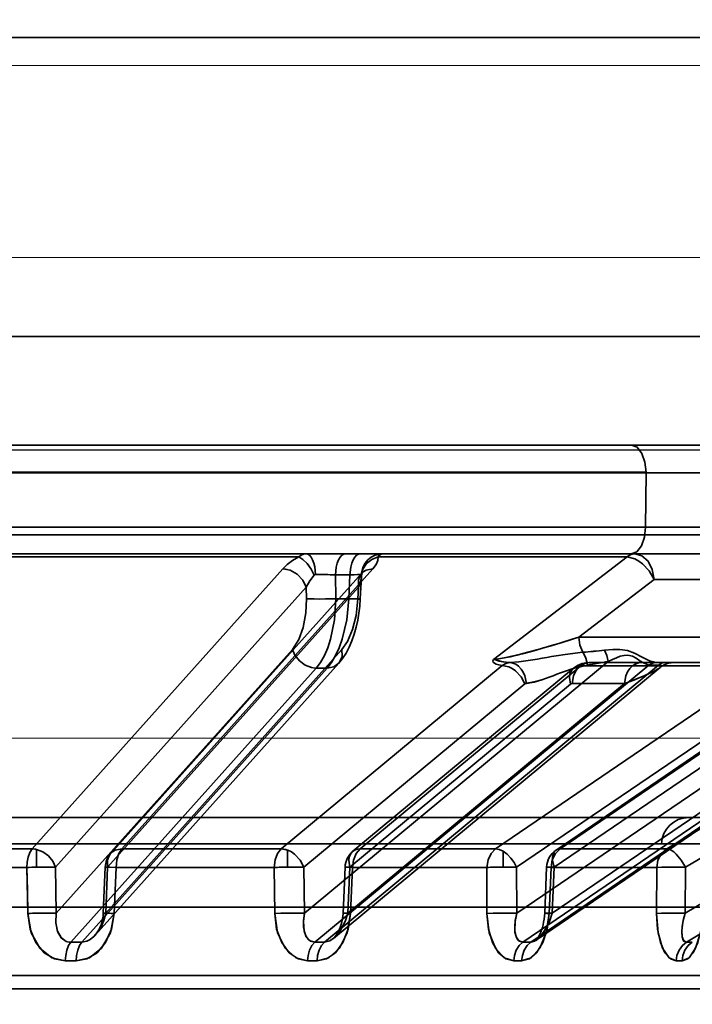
# Model space of a CAD drawing. Header units: millimetres. Extents: x -1465 to 393277, y -3788 to 454312.
# Tile 34 of 256: x 18368 to 18393, y 11940 to 11976. Entities that reach past the tile are written whole.
import ezdxf

# ---------------------------------------------------------------- set-up
doc = ezdxf.new("R2010")
doc.units = ezdxf.units.MM
doc.header["$XCLIPFRAME"] = 2
doc.linetypes.add('DASHED', pattern=[0.75, 0.5, -0.25])
for name, color, linetype in [('AHU03-3-68634OBJ', 8, 'Continuous'), ('EC-MTR_250-0_7OBJ', 8, 'Continuous'), ('FLUID-Wy2', 8, 'Continuous')]:
    doc.layers.add(name, color=color, linetype=linetype)
picture_1 = doc.add_image_def('image1.bmp', size_in_pixel=(951, 911))

msp = doc.modelspace()

# ---------------------------------------------------------------- linework, layer by layer
at = {"layer": 'AHU03-3-68634OBJ', "color": 8, "linetype": 'Continuous', "lineweight": 35, "ltscale": 100}
for p, q in [((18477.777, 11975.602), (18210.777, 11975.602)), ((18477.777, 11964.602), (18210.777, 11964.602)), ((18478.277, 11960.602), (18210.277, 11960.602))]:
    msp.add_line(p, q, dxfattribs=at)
at = {"layer": 'EC-MTR_250-0_7OBJ', "color": 8, "linetype": 'Continuous', "lineweight": 35, "ltscale": 100}
for p, q in [((18354.506, 11960.602), (18394.266, 11960.602)), ((18391.148, 11959.602), (18358.678, 11959.602)), ((18391.148, 11959.584), (18358.678, 11959.584)), ((18391.148, 11959.584), (18391.129, 11957.584)), ((18391.148, 11959.584), (18393.56, 11959.584)), ((18411.41, 11957.302), (18284.89, 11957.302)), ((18400.14, 11957.584), (18353.12, 11957.584)), ((18366.789, 11956.602), (18399.608, 11956.602)), ((18378.372, 11956.486), (18367.753, 11956.486)), ((18390.452, 11956.486), (18381.289, 11956.486)), ((18390.452, 11956.486), (18385.535, 11952.717)), ((18377.782, 11956.052), (18368.555, 11945.752)), ((18371.454, 11945.578), (18380.683, 11955.878)), ((18381.095, 11956.052), (18371.863, 11945.752)), ((18379.716, 11955.829), (18379.728, 11954.951)), ((18380.254, 11955.829), (18379.716, 11955.829)), ((18380.213, 11954.951), (18380.254, 11955.829)), ((18380.699, 11955.896), (18380.705, 11955.906)), ((18409.175, 11956.052), (18391.909, 11945.752)), ((18380.674, 11955.768), (18380.635, 11954.941)), ((18388.67, 11953.539), (18391.443, 11955.664)), ((18391.443, 11955.664), (18388.67, 11953.539)), ((18395.99, 11955.664), (18391.443, 11955.664)), ((18378.647, 11955.372), (18369.418, 11945.072)), ((18380.567, 11955.372), (18371.338, 11945.072)), ((18378.647, 11955.372), (18378.653, 11954.951)), ((18380.567, 11955.372), (18380.548, 11954.951)), ((18409.863, 11955.372), (18392.595, 11945.072)), ((18380.213, 11954.951), (18379.728, 11954.951)), ((18380.635, 11954.941), (18380.617, 11954.681)), ((18396.212, 11953.538), (18388.67, 11953.539)), ((18378.138, 11953.081), (18369.449, 11943.379)), ((18379.956, 11953.081), (18371.266, 11943.379)), ((18408.842, 11953.081), (18392.585, 11943.379)), ((18370.891, 11942.583), (18379.84, 11952.575)), ((18389.75, 11952.646), (18378.579, 11943.379)), ((18387.1, 11942.384), (18402.085, 11952.587)), ((18401.31, 11952.646), (18387.699, 11943.379)), ((18388.965, 11952.597), (18389.051, 11952.602)), ((18391.554, 11952.602), (18389.052, 11952.602)), ((18391.843, 11952.602), (18391.554, 11952.602)), ((18401.872, 11952.602), (18391.843, 11952.602)), ((18391.984, 11952.58), (18391.894, 11952.553)), ((18392.075, 11952.596), (18391.983, 11952.58)), ((18392.168, 11952.602), (18392.075, 11952.596)), ((18379.012, 11952.401), (18369.978, 11942.314)), ((18379.419, 11952.401), (18370.385, 11942.314)), ((18385.855, 11952.494), (18377.726, 11945.752)), ((18391.252, 11952.512), (18378.96, 11942.314)), ((18379.419, 11952.401), (18379.012, 11952.401)), ((18391.606, 11952.509), (18379.317, 11942.314)), ((18379.652, 11942.456), (18391.662, 11952.42)), ((18380.361, 11945.66), (18388.482, 11952.394)), ((18388.749, 11952.486), (18380.625, 11945.752)), ((18395.506, 11952.486), (18385.612, 11945.752)), ((18401.584, 11952.509), (18386.61, 11942.314)), ((18401.88, 11952.512), (18386.903, 11942.314)), ((18387.837, 11945.705), (18397.745, 11952.448)), ((18397.9, 11952.494), (18387.991, 11945.752)), ((18395.506, 11952.486), (18388.749, 11952.486)), ((18391.606, 11952.509), (18391.318, 11952.509)), ((18391.732, 11952.472), (18391.659, 11952.418)), ((18391.81, 11952.518), (18391.73, 11952.471)), ((18391.895, 11952.554), (18391.809, 11952.517)), ((18409.534, 11952.401), (18392.632, 11942.314)), ((18386.692, 11951.814), (18378.561, 11945.072)), ((18390.358, 11951.829), (18380.172, 11943.379)), ((18388.366, 11951.806), (18380.244, 11945.072)), ((18396.283, 11951.806), (18386.387, 11945.072)), ((18398.803, 11951.829), (18386.391, 11943.379)), ((18397.676, 11951.814), (18387.769, 11945.072)), ((18390.358, 11951.829), (18388.424, 11951.829)), ((18343.264, 11946.902), (18395.599, 11946.902)), ((18296.835, 11945.928), (18391.718, 11945.928)), ((18368.555, 11945.752), (18362.04, 11945.752)), ((18368.719, 11945.731), (18368.719, 11945.074)), ((18377.726, 11945.752), (18371.863, 11945.752)), ((18377.953, 11945.705), (18377.953, 11945.077)), ((18385.612, 11945.752), (18380.625, 11945.752)), ((18391.909, 11945.752), (18387.991, 11945.752)), ((18391.718, 11945.928), (18396.599, 11945.928)), ((18385.891, 11945.66), (18385.891, 11945.078)), ((18368.367, 11945.065), (18361.902, 11945.065)), ((18368.397, 11943.372), (18368.367, 11945.065)), ((18369.418, 11945.072), (18369.449, 11943.379)), ((18371.25, 11945.077), (18371.179, 11943.385)), ((18371.338, 11945.072), (18371.266, 11943.379)), ((18371.649, 11945.065), (18371.578, 11943.372)), ((18371.578, 11943.372), (18371.649, 11945.065)), ((18377.467, 11945.065), (18371.649, 11945.065)), ((18377.484, 11943.372), (18377.467, 11945.065)), ((18377.467, 11945.065), (18377.484, 11943.372)), ((18378.561, 11945.072), (18378.579, 11943.379)), ((18380.072, 11945.078), (18380, 11943.385)), ((18380.244, 11945.072), (18380.172, 11943.379)), ((18380.343, 11945.065), (18380.272, 11943.372)), ((18380.343, 11945.065), (18380.272, 11943.372)), ((18385.291, 11945.065), (18380.343, 11945.065)), ((18385.291, 11945.065), (18385.295, 11943.372)), ((18385.291, 11945.065), (18385.295, 11943.372)), ((18386.387, 11945.072), (18386.391, 11943.379)), ((18387.488, 11945.077), (18387.418, 11943.384)), ((18387.652, 11945.065), (18387.583, 11943.372)), ((18387.583, 11943.372), (18387.652, 11945.065)), ((18391.539, 11945.065), (18387.652, 11945.065)), ((18387.769, 11945.072), (18387.699, 11943.379)), ((18391.529, 11943.372), (18391.539, 11945.065)), ((18391.539, 11945.065), (18391.529, 11943.372)), ((18392.595, 11945.072), (18392.585, 11943.379)), ((18293.427, 11943.602), (18395.127, 11943.602)), ((18371.126, 11943.054), (18371.152, 11943.162)), ((18371.152, 11943.162), (18371.17, 11943.272)), ((18371.17, 11943.271), (18371.179, 11943.385)), ((18379.97, 11943.128), (18379.99, 11943.258)), ((18379.99, 11943.254), (18380, 11943.385)), ((18387.38, 11943.054), (18387.398, 11943.161)), ((18387.411, 11943.271), (18387.418, 11943.384)), ((18371.014, 11942.771), (18371.057, 11942.859)), ((18371.056, 11942.858), (18371.095, 11942.954)), ((18371.095, 11942.954), (18371.127, 11943.056)), ((18387.305, 11942.764), (18387.334, 11942.855)), ((18387.333, 11942.854), (18387.359, 11942.952)), ((18387.359, 11942.951), (18387.38, 11943.054)), ((18370.968, 11942.691), (18371.014, 11942.771)), ((18387.131, 11942.417), (18387.155, 11942.448)), ((18387.155, 11942.448), (18387.182, 11942.49)), ((18387.182, 11942.49), (18387.213, 11942.544)), ((18387.213, 11942.544), (18387.244, 11942.608)), ((18387.244, 11942.608), (18387.276, 11942.682)), ((18387.275, 11942.681), (18387.306, 11942.765)), ((18369.978, 11942.314), (18370.385, 11942.314)), ((18370.181, 11941.627), (18369.779, 11941.627)), ((18398.746, 11941.088), (18346.408, 11941.088)), ((18398.247, 11940.602), (18346.429, 11940.602))]:
    msp.add_line(p, q, dxfattribs=at)
at = {"layer": 'EC-MTR_250-0_7OBJ', "color": 8, "linetype": 'Continuous', "lineweight": 35, "ltscale": 100, "flags": 128}
for points in [[(18391.148, 11959.602), (18391.109, 11959.979), (18390.998, 11960.298), (18390.826, 11960.521), (18390.617, 11960.602)], [(18391.129, 11957.584), (18391.087, 11957.211), (18390.976, 11956.899), (18390.805, 11956.68), (18390.598, 11956.602)], [(18378.372, 11956.486), (18378.457, 11956.55), (18378.547, 11956.589), (18378.639, 11956.602)], [(18378.639, 11956.602), (18378.702, 11956.589), (18378.765, 11956.548), (18378.826, 11956.478), (18378.881, 11956.381), (18378.926, 11956.26), (18378.96, 11956.124), (18378.989, 11955.84)], [(18380.093, 11956.602), (18380.026, 11956.589), (18379.957, 11956.548), (18379.891, 11956.476), (18379.831, 11956.377), (18379.782, 11956.254), (18379.746, 11956.116), (18379.716, 11955.829)], [(18380.631, 11956.602), (18380.563, 11956.589), (18380.494, 11956.548), (18380.428, 11956.476), (18380.369, 11956.377), (18380.32, 11956.254), (18380.284, 11956.116), (18380.254, 11955.829)], [(18381.461, 11956.602), (18381.177, 11956.548), (18381.039, 11956.478), (18380.914, 11956.381), (18380.812, 11956.26), (18380.736, 11956.124), (18380.67, 11955.84)], [(18381.289, 11956.486), (18381.346, 11956.55), (18381.403, 11956.589), (18381.461, 11956.602)], [(18390.452, 11956.486), (18390.542, 11956.55), (18390.638, 11956.588), (18390.737, 11956.602)], [(18390.737, 11956.602), (18390.639, 11956.589), (18390.543, 11956.55), (18390.452, 11956.486)], [(18390.737, 11956.602), (18390.997, 11956.531), (18391.221, 11956.33), (18391.377, 11956.027), (18391.443, 11955.664)], [(18377.782, 11956.052), (18377.946, 11956.209), (18378.145, 11956.354), (18378.372, 11956.486)], [(18378.94, 11955.817), (18378.829, 11956.037), (18378.684, 11956.242), (18378.523, 11956.398), (18378.372, 11956.486)], [(18380.674, 11955.817), (18380.729, 11956.037), (18380.863, 11956.242), (18381.06, 11956.398), (18381.289, 11956.486)], [(18381.095, 11956.052), (18381.212, 11956.209), (18381.275, 11956.354), (18381.289, 11956.486)], [(18381.289, 11956.486), (18381.276, 11956.355), (18381.212, 11956.208), (18381.095, 11956.052)], [(18391.443, 11955.664), (18391.265, 11955.974), (18391.019, 11956.236), (18390.879, 11956.337), (18390.735, 11956.415), (18390.452, 11956.486)], [(18377.782, 11956.052), (18377.823, 11956.051), (18377.949, 11956.031)], [(18378.647, 11955.372), (18378.522, 11955.633), (18378.315, 11955.852), (18378.056, 11955.999), (18377.782, 11956.052)], [(18378.94, 11955.817), (18378.772, 11955.603), (18378.647, 11955.372)], [(18378.647, 11955.372), (18378.772, 11955.603), (18378.94, 11955.817)], [(18378.989, 11955.84), (18378.971, 11955.837), (18378.955, 11955.829), (18378.94, 11955.817)], [(18379.339, 11955.839), (18379.436, 11955.837), (18379.716, 11955.829)], [(18380.254, 11955.829), (18380.409, 11955.835), (18380.533, 11955.839), (18380.622, 11955.841), (18380.651, 11955.841), (18380.67, 11955.84)], [(18380.567, 11955.372), (18380.563, 11955.633), (18380.6, 11955.75), (18380.662, 11955.852), (18380.745, 11955.936), (18380.848, 11955.999), (18381.095, 11956.052)], [(18380.674, 11955.817), (18380.648, 11955.601), (18380.567, 11955.372)], [(18380.67, 11955.84), (18380.674, 11955.817)], [(18380.706, 11955.907), (18380.696, 11955.883), (18380.687, 11955.857), (18380.679, 11955.817), (18380.673, 11955.768)], [(18380.684, 11955.878), (18380.699, 11955.896), (18380.705, 11955.906)], [(18380.673, 11955.768), (18380.641, 11955.575), (18380.567, 11955.372)], [(18378.138, 11953.081), (18378.374, 11953.447), (18378.534, 11953.896), (18378.63, 11954.432), (18378.653, 11954.951)], [(18378.653, 11954.951), (18378.77, 11954.945), (18378.934, 11954.941), (18379.135, 11954.94), (18379.351, 11954.941)], [(18379.728, 11954.951), (18379.681, 11954.173), (18379.539, 11953.462), (18379.436, 11953.145), (18379.312, 11952.859), (18379.171, 11952.609), (18379.012, 11952.401)], [(18379.419, 11952.401), (18379.58, 11952.609), (18379.725, 11952.859), (18379.855, 11953.145), (18379.967, 11953.462), (18380.134, 11954.173), (18380.213, 11954.951)], [(18380.548, 11954.951), (18380.479, 11954.335), (18380.349, 11953.82), (18380.162, 11953.379), (18379.956, 11953.081)], [(18380.213, 11954.951), (18380.296, 11954.948), (18380.376, 11954.945), (18380.45, 11954.943), (18380.514, 11954.941), (18380.541, 11954.94), (18380.566, 11954.94), (18380.587, 11954.94), (18380.604, 11954.94), (18380.618, 11954.94), (18380.631, 11954.94), (18380.653, 11954.937)], [(18380.548, 11954.951), (18380.577, 11954.948), (18380.601, 11954.946), (18380.62, 11954.944), (18380.631, 11954.943), (18380.619, 11954.94), (18380.598, 11954.94), (18380.57, 11954.94), (18380.534, 11954.94), (18380.492, 11954.941), (18380.443, 11954.943), (18380.39, 11954.944), (18380.333, 11954.946), (18380.213, 11954.951)], [(18380.635, 11954.941), (18380.621, 11954.944), (18380.611, 11954.945), (18380.599, 11954.947), (18380.584, 11954.948), (18380.548, 11954.951)], [(18380.617, 11954.681), (18380.585, 11954.42), (18380.541, 11954.159), (18380.483, 11953.901), (18380.411, 11953.648), (18380.326, 11953.404), (18380.225, 11953.169), (18380.109, 11952.95), (18379.981, 11952.752), (18379.839, 11952.575)], [(18385.535, 11952.717), (18385.725, 11952.737), (18385.935, 11952.775), (18386.153, 11952.82), (18386.4, 11952.878), (18386.615, 11952.932), (18386.849, 11952.993), (18387.13, 11953.069), (18387.391, 11953.143), (18387.67, 11953.225), (18388.027, 11953.333), (18388.439, 11953.463), (18388.67, 11953.539)], [(18388.67, 11953.539), (18388.432, 11953.461), (18388.007, 11953.327), (18387.655, 11953.221), (18387.377, 11953.139), (18387.111, 11953.064), (18386.833, 11952.988), (18386.603, 11952.928), (18386.385, 11952.874), (18386.145, 11952.819), (18385.928, 11952.773), (18385.717, 11952.735), (18385.535, 11952.717)], [(18388.822, 11952.979), (18388.717, 11953.239), (18388.67, 11953.539)], [(18378.836, 11952.422), (18378.605, 11952.512), (18378.392, 11952.669), (18378.231, 11952.871), (18378.138, 11953.081)], [(18379.419, 11952.401), (18379.662, 11952.448), (18379.859, 11952.598), (18379.961, 11952.828), (18379.956, 11953.081)], [(18380.225, 11953.169), (18380.109, 11952.95), (18379.981, 11952.752), (18379.839, 11952.575)], [(18388.823, 11952.979), (18388.171, 11952.901), (18387.837, 11952.848), (18387.668, 11952.82), (18387.498, 11952.791), (18387.326, 11952.762), (18387.152, 11952.733), (18386.805, 11952.678), (18386.465, 11952.633), (18386.141, 11952.606)], [(18388.988, 11952.509), (18388.969, 11952.635), (18388.933, 11952.758), (18388.884, 11952.874), (18388.822, 11952.979)], [(18391.516, 11952.603), (18391.269, 11952.666), (18391.003, 11952.8), (18390.729, 11952.95), (18390.46, 11953.046), (18390.188, 11953.082), (18389.924, 11953.08), (18389.615, 11953.055)], [(18389.75, 11952.646), (18389.703, 11952.861), (18389.615, 11953.055)], [(18389.615, 11953.055), (18389.703, 11952.861), (18389.75, 11952.646)], [(18385.535, 11952.717), (18385.513, 11952.664), (18385.527, 11952.616), (18385.569, 11952.575), (18385.639, 11952.539), (18385.73, 11952.513), (18385.855, 11952.494)], [(18385.855, 11952.494), (18385.73, 11952.513), (18385.637, 11952.54), (18385.57, 11952.574), (18385.527, 11952.616), (18385.513, 11952.664), (18385.535, 11952.717)], [(18386.141, 11952.606), (18386.005, 11952.616), (18385.877, 11952.633), (18385.749, 11952.659), (18385.673, 11952.681), (18385.603, 11952.703), (18385.535, 11952.717)], [(18385.535, 11952.717), (18385.618, 11952.699), (18385.695, 11952.674), (18385.832, 11952.641), (18385.98, 11952.619), (18386.141, 11952.606)], [(18386.141, 11952.606), (18385.994, 11952.571), (18385.855, 11952.494)], [(18386.744, 11951.837), (18386.687, 11952.113), (18386.628, 11952.246), (18386.549, 11952.365), (18386.456, 11952.464), (18386.353, 11952.538), (18386.246, 11952.585), (18386.141, 11952.606)], [(18389.051, 11952.602), (18388.939, 11952.589), (18388.825, 11952.548), (18388.715, 11952.476), (18388.615, 11952.377), (18388.534, 11952.254), (18388.474, 11952.116), (18388.424, 11951.829)], [(18388.482, 11952.394), (18388.554, 11952.448), (18388.63, 11952.494), (18388.71, 11952.533), (18388.794, 11952.563), (18388.879, 11952.584), (18388.965, 11952.597), (18389.051, 11952.602)], [(18389.051, 11952.602), (18388.896, 11952.572), (18388.749, 11952.486)], [(18388.988, 11952.509), (18389.189, 11952.543), (18389.75, 11952.646)], [(18391.252, 11952.512), (18391.05, 11952.587), (18390.923, 11952.67), (18390.79, 11952.766), (18390.653, 11952.842), (18390.476, 11952.88), (18390.341, 11952.868), (18390.2, 11952.833), (18390.056, 11952.782), (18389.908, 11952.72), (18389.75, 11952.646)], [(18390.985, 11952.602), (18390.875, 11952.589), (18390.763, 11952.55), (18390.652, 11952.479), (18390.551, 11952.38), (18390.469, 11952.257), (18390.409, 11952.118), (18390.358, 11951.829)], [(18390.358, 11951.829), (18390.409, 11952.117), (18390.469, 11952.256), (18390.551, 11952.379), (18390.651, 11952.478), (18390.762, 11952.549), (18390.875, 11952.589), (18390.985, 11952.602)], [(18391.516, 11952.603), (18391.382, 11952.58), (18391.252, 11952.512)], [(18391.252, 11952.512), (18391.382, 11952.58), (18391.516, 11952.603)], [(18391.516, 11952.603), (18391.528, 11952.602), (18391.541, 11952.602), (18391.554, 11952.602)], [(18391.843, 11952.602), (18391.782, 11952.596), (18391.722, 11952.578), (18391.662, 11952.549), (18391.606, 11952.509)], [(18379.012, 11952.401), (18378.97, 11952.402), (18378.836, 11952.422)], [(18385.855, 11952.494), (18386.102, 11952.441), (18386.227, 11952.378), (18386.346, 11952.294), (18386.553, 11952.075), (18386.692, 11951.814)], [(18386.744, 11951.838), (18387.028, 11951.887), (18387.309, 11951.968), (18387.589, 11952.067), (18387.728, 11952.119), (18387.867, 11952.172), (18388.006, 11952.224), (18388.145, 11952.275), (18388.425, 11952.37), (18388.988, 11952.51)], [(18388.988, 11952.51), (18388.424, 11952.37), (18388.145, 11952.275), (18388.006, 11952.224), (18387.867, 11952.172), (18387.728, 11952.12), (18387.589, 11952.067), (18387.309, 11951.968), (18387.028, 11951.888), (18386.744, 11951.839)], [(18388.366, 11951.806), (18388.331, 11952.057), (18388.349, 11952.178), (18388.392, 11952.286), (18388.459, 11952.373), (18388.545, 11952.436), (18388.749, 11952.486)], [(18390.358, 11951.829), (18390.561, 11951.906), (18390.74, 11951.976), (18390.898, 11952.041), (18391.038, 11952.099), (18391.161, 11952.152), (18391.268, 11952.201), (18391.361, 11952.245), (18391.441, 11952.285), (18391.51, 11952.321), (18391.568, 11952.355), (18391.616, 11952.386), (18391.653, 11952.413)], [(18390.358, 11951.829), (18390.565, 11951.907), (18390.754, 11951.981), (18390.924, 11952.05), (18391.074, 11952.113), (18391.205, 11952.171), (18391.321, 11952.225), (18391.444, 11952.286), (18391.534, 11952.335), (18391.596, 11952.373), (18391.637, 11952.401)], [(18391.318, 11952.509), (18391.295, 11952.51), (18391.273, 11952.51), (18391.252, 11952.512)], [(18391.68, 11952.501), (18391.606, 11952.509)], [(18391.653, 11952.413), (18391.681, 11952.438), (18391.699, 11952.459), (18391.706, 11952.477), (18391.701, 11952.492), (18391.682, 11952.502), (18391.65, 11952.508), (18391.606, 11952.509)], [(18391.637, 11952.401), (18391.663, 11952.421)], [(18391.663, 11952.421), (18391.692, 11952.451)], [(18391.692, 11952.451), (18391.702, 11952.482), (18391.68, 11952.501)], [(18386.692, 11951.814), (18386.709, 11951.826), (18386.726, 11951.833), (18386.744, 11951.837)], [(18388.366, 11951.806), (18388.394, 11951.824)], [(18388.394, 11951.824), (18388.424, 11951.829)], [(18368.367, 11945.065), (18368.38, 11945.261), (18368.414, 11945.444), (18368.47, 11945.611), (18368.555, 11945.752)], [(18368.555, 11945.752), (18368.471, 11945.611), (18368.414, 11945.444), (18368.38, 11945.261), (18368.367, 11945.065)], [(18368.555, 11945.752), (18368.596, 11945.75), (18368.719, 11945.731)], [(18368.719, 11945.731), (18368.678, 11945.739), (18368.555, 11945.752)], [(18369.418, 11945.072), (18369.317, 11945.294), (18369.156, 11945.491), (18368.949, 11945.641), (18368.719, 11945.731)], [(18371.338, 11945.072), (18371.334, 11945.331), (18371.37, 11945.448), (18371.431, 11945.55), (18371.514, 11945.634), (18371.616, 11945.697), (18371.863, 11945.752)], [(18371.863, 11945.752), (18371.752, 11945.581), (18371.678, 11945.343), (18371.649, 11945.065)], [(18377.726, 11945.752), (18377.592, 11945.581), (18377.502, 11945.343), (18377.467, 11945.065)], [(18378.561, 11945.072), (18378.422, 11945.331), (18378.216, 11945.55), (18378.097, 11945.634), (18377.972, 11945.697), (18377.726, 11945.752)], [(18377.953, 11945.705), (18377.895, 11945.725), (18377.726, 11945.752)], [(18380.625, 11945.752), (18380.514, 11945.737), (18380.416, 11945.697), (18380.333, 11945.634), (18380.27, 11945.55), (18380.229, 11945.448), (18380.21, 11945.331), (18380.244, 11945.072)], [(18380.343, 11945.065), (18380.38, 11945.335), (18380.476, 11945.574), (18380.625, 11945.752)], [(18385.612, 11945.752), (18385.445, 11945.579), (18385.333, 11945.34), (18385.291, 11945.065)], [(18385.891, 11945.66), (18385.747, 11945.727), (18385.612, 11945.752)], [(18387.652, 11945.065), (18387.697, 11945.34), (18387.815, 11945.579), (18387.991, 11945.752)], [(18387.991, 11945.752), (18387.902, 11945.737), (18387.826, 11945.697), (18387.767, 11945.634), (18387.726, 11945.55), (18387.706, 11945.448), (18387.706, 11945.331), (18387.769, 11945.072)], [(18391.539, 11945.065), (18391.587, 11945.338), (18391.715, 11945.576), (18391.909, 11945.752)], [(18391.909, 11945.752), (18391.987, 11945.737), (18392.073, 11945.697), (18392.165, 11945.634), (18392.26, 11945.55), (18392.442, 11945.331), (18392.595, 11945.072)], [(18385.891, 11945.66), (18386.038, 11945.552), (18386.175, 11945.412), (18386.294, 11945.248), (18386.387, 11945.072)], [(18368.367, 11945.065), (18368.385, 11944.218), (18368.404, 11943.372)], [(18368.719, 11945.074), (18368.754, 11945.075), (18368.801, 11945.076), (18368.853, 11945.076), (18368.906, 11945.077), (18368.963, 11945.077), (18369.023, 11945.078), (18369.087, 11945.078), (18369.154, 11945.078), (18369.222, 11945.077), (18369.291, 11945.076), (18369.357, 11945.074), (18369.418, 11945.072)], [(18371.649, 11945.065), (18371.424, 11945.073), (18371.286, 11945.077), (18371.253, 11945.077), (18371.338, 11945.072)], [(18371.649, 11945.065), (18371.421, 11945.073), (18371.283, 11945.077), (18371.254, 11945.077), (18371.338, 11945.072)], [(18377.467, 11945.065), (18377.733, 11945.073), (18378.026, 11945.077), (18378.318, 11945.077), (18378.561, 11945.072)], [(18377.467, 11945.065), (18377.53, 11945.067), (18377.593, 11945.069), (18377.655, 11945.071), (18377.714, 11945.073), (18377.77, 11945.074), (18377.822, 11945.075), (18377.869, 11945.076), (18377.915, 11945.076), (18377.953, 11945.077)], [(18377.953, 11945.077), (18377.988, 11945.077), (18378.032, 11945.077), (18378.08, 11945.078), (18378.13, 11945.078), (18378.184, 11945.078), (18378.242, 11945.078), (18378.302, 11945.077), (18378.366, 11945.076), (18378.431, 11945.075), (18378.497, 11945.074), (18378.561, 11945.072)], [(18380.343, 11945.065), (18380.158, 11945.073), (18380.075, 11945.077), (18380.105, 11945.077), (18380.244, 11945.072)], [(18385.891, 11945.078), (18385.857, 11945.078), (18385.812, 11945.077), (18385.765, 11945.077), (18385.716, 11945.076), (18385.663, 11945.076), (18385.606, 11945.075), (18385.546, 11945.074), (18385.484, 11945.072), (18385.419, 11945.07), (18385.355, 11945.068), (18385.291, 11945.065)], [(18385.891, 11945.078), (18385.93, 11945.078), (18385.977, 11945.078), (18386.026, 11945.078), (18386.079, 11945.077), (18386.136, 11945.077), (18386.196, 11945.076), (18386.259, 11945.075), (18386.323, 11945.073), (18386.387, 11945.072)], [(18387.517, 11945.073), (18387.492, 11945.077), (18387.58, 11945.077), (18387.769, 11945.072)], [(18387.652, 11945.065), (18387.517, 11945.073)], [(18391.539, 11945.065), (18391.734, 11945.073), (18391.994, 11945.077), (18392.297, 11945.077), (18392.595, 11945.072)], [(18392.595, 11945.072), (18392.309, 11945.077), (18392.016, 11945.077), (18391.744, 11945.073), (18391.539, 11945.065)], [(18369.449, 11943.379), (18369.263, 11943.384), (18368.988, 11943.385), (18368.677, 11943.38), (18368.397, 11943.372)], [(18369.779, 11941.627), (18369.287, 11941.743), (18368.842, 11942.097), (18368.524, 11942.661), (18368.397, 11943.372)], [(18368.397, 11943.372), (18368.482, 11942.792), (18368.695, 11942.301), (18369.007, 11941.928), (18369.381, 11941.701), (18369.779, 11941.627)], [(18369.449, 11943.379), (18369.433, 11943.026), (18369.493, 11942.723), (18369.623, 11942.486), (18369.812, 11942.346)], [(18369.449, 11943.379), (18369.433, 11943.029), (18369.499, 11942.707), (18369.628, 11942.481), (18369.812, 11942.346)], [(18371.578, 11943.372), (18371.482, 11942.792), (18371.264, 11942.301), (18370.951, 11941.928), (18370.577, 11941.701), (18370.181, 11941.627)], [(18370.181, 11941.627), (18370.671, 11941.743), (18371.116, 11942.097), (18371.438, 11942.661), (18371.578, 11943.372)], [(18371.266, 11943.379), (18371.194, 11943.115), (18371.094, 11942.882), (18370.97, 11942.682), (18370.83, 11942.521), (18370.69, 11942.41), (18370.572, 11942.35), (18370.385, 11942.314)], [(18371.179, 11943.385), (18371.19, 11943.385), (18371.208, 11943.385), (18371.224, 11943.384), (18371.244, 11943.384), (18371.267, 11943.383), (18371.293, 11943.382), (18371.353, 11943.38), (18371.422, 11943.378), (18371.498, 11943.375), (18371.578, 11943.372)], [(18371.266, 11943.379), (18371.247, 11943.38), (18371.23, 11943.381), (18371.215, 11943.382), (18371.203, 11943.383), (18371.193, 11943.383), (18371.182, 11943.384)], [(18371.266, 11943.379), (18371.237, 11943.381), (18371.213, 11943.382), (18371.195, 11943.383), (18371.183, 11943.384), (18371.212, 11943.385), (18371.238, 11943.384), (18371.272, 11943.383), (18371.312, 11943.382), (18371.357, 11943.38), (18371.408, 11943.378), (18371.462, 11943.376), (18371.578, 11943.372)], [(18378.579, 11943.379), (18378.354, 11943.384), (18378.055, 11943.385), (18377.743, 11943.38), (18377.484, 11943.372)], [(18377.484, 11943.372), (18377.705, 11943.379), (18377.971, 11943.384)], [(18378.691, 11941.627), (18378.26, 11941.743), (18377.87, 11942.097), (18377.592, 11942.661), (18377.484, 11943.372)], [(18377.484, 11943.372), (18377.556, 11942.792), (18377.741, 11942.301), (18378.014, 11941.928), (18378.342, 11941.701), (18378.692, 11941.627)], [(18378.579, 11943.379), (18378.539, 11943.081), (18378.563, 11942.737), (18378.644, 11942.516), (18378.787, 11942.362), (18378.96, 11942.314)], [(18378.579, 11943.379), (18378.541, 11943.115), (18378.542, 11942.882), (18378.576, 11942.682), (18378.641, 11942.521), (18378.725, 11942.41), (18378.807, 11942.35), (18378.96, 11942.314)], [(18379.044, 11941.627), (18379.473, 11941.743), (18379.863, 11942.097), (18380.146, 11942.661), (18380.272, 11943.372)], [(18380.272, 11943.372), (18380.185, 11942.792), (18379.993, 11942.301), (18379.718, 11941.928), (18379.391, 11941.701), (18379.045, 11941.627)], [(18380.172, 11943.379), (18380.074, 11943.081), (18379.895, 11942.737), (18379.717, 11942.516), (18379.509, 11942.362), (18379.317, 11942.314)], [(18380, 11943.385), (18380.012, 11943.384), (18380.031, 11943.383), (18380.044, 11943.383), (18380.059, 11943.382), (18380.077, 11943.381), (18380.117, 11943.379), (18380.164, 11943.377), (18380.216, 11943.375), (18380.272, 11943.372)], [(18380.172, 11943.379), (18380.136, 11943.38), (18380.103, 11943.382), (18380.073, 11943.383), (18380.048, 11943.384), (18380.028, 11943.384), (18380.013, 11943.385), (18380.001, 11943.385)], [(18386.391, 11943.379), (18386.134, 11943.384), (18385.823, 11943.385), (18385.523, 11943.38), (18385.295, 11943.372)], [(18385.295, 11943.372), (18385.554, 11943.381), (18385.896, 11943.385)], [(18386.282, 11941.627), (18385.926, 11941.743), (18385.606, 11942.097), (18385.38, 11942.661), (18385.295, 11943.372)], [(18385.295, 11943.372), (18385.351, 11942.792), (18385.501, 11942.301), (18385.725, 11941.928), (18385.994, 11941.701), (18386.281, 11941.627)], [(18385.896, 11943.385), (18386.167, 11943.384), (18386.391, 11943.379)], [(18386.391, 11943.379), (18386.336, 11943.115), (18386.315, 11942.882), (18386.325, 11942.682), (18386.365, 11942.521), (18386.424, 11942.41), (18386.487, 11942.35), (18386.61, 11942.314)], [(18386.391, 11943.379), (18386.331, 11943.081), (18386.319, 11942.737), (18386.367, 11942.516), (18386.471, 11942.362), (18386.61, 11942.314)], [(18387.583, 11943.372), (18387.508, 11942.792), (18387.349, 11942.301), (18387.123, 11941.928), (18386.855, 11941.701), (18386.57, 11941.627)], [(18386.571, 11941.627), (18386.922, 11941.743), (18387.242, 11942.097), (18387.476, 11942.661), (18387.583, 11943.372)], [(18387.699, 11943.379), (18387.605, 11943.115), (18387.496, 11942.882), (18387.377, 11942.682), (18387.252, 11942.521), (18387.135, 11942.41), (18387.041, 11942.35), (18386.903, 11942.314)], [(18387.398, 11943.16), (18387.411, 11943.271), (18387.418, 11943.384)], [(18387.583, 11943.372), (18387.543, 11943.374), (18387.507, 11943.376), (18387.476, 11943.378), (18387.451, 11943.38), (18387.433, 11943.382), (18387.422, 11943.383), (18387.435, 11943.385), (18387.455, 11943.385), (18387.482, 11943.385), (18387.516, 11943.384), (18387.555, 11943.383), (18387.599, 11943.382), (18387.648, 11943.381), (18387.699, 11943.379)], [(18392.585, 11943.379), (18392.307, 11943.384), (18391.995, 11943.385), (18391.718, 11943.38), (18391.529, 11943.372)], [(18392.257, 11941.627), (18391.993, 11941.743), (18391.755, 11942.097), (18391.588, 11942.661), (18391.529, 11943.372)], [(18391.529, 11943.372), (18391.567, 11942.792), (18391.677, 11942.301), (18391.843, 11941.928), (18392.043, 11941.701), (18392.257, 11941.627)], [(18392.585, 11943.379), (18392.514, 11943.115), (18392.473, 11942.882), (18392.459, 11942.682), (18392.471, 11942.521), (18392.504, 11942.41), (18392.544, 11942.35), (18392.632, 11942.314)], [(18392.585, 11943.379), (18392.499, 11943.043), (18392.461, 11942.75), (18392.472, 11942.515), (18392.532, 11942.366), (18392.632, 11942.314)], [(18393.229, 11943.372), (18393.17, 11942.792), (18393.05, 11942.301), (18392.881, 11941.928), (18392.683, 11941.701), (18392.472, 11941.627)], [(18392.472, 11941.627), (18392.733, 11941.743), (18392.97, 11942.097), (18393.146, 11942.661), (18393.229, 11943.372)], [(18379.641, 11942.448), (18379.672, 11942.475), (18379.707, 11942.514), (18379.745, 11942.564), (18379.786, 11942.627), (18379.829, 11942.704), (18379.87, 11942.793), (18379.909, 11942.895), (18379.942, 11943.007), (18379.97, 11943.128)], [(18379.642, 11942.448), (18379.674, 11942.478), (18379.711, 11942.519), (18379.752, 11942.573), (18379.794, 11942.639), (18379.836, 11942.718), (18379.876, 11942.808), (18379.913, 11942.909), (18379.945, 11943.019), (18379.972, 11943.136)], [(18370.871, 11942.564), (18370.919, 11942.622), (18370.968, 11942.691), (18371.014, 11942.771)], [(18387.098, 11942.383), (18387.112, 11942.396), (18387.131, 11942.417)], [(18369.779, 11941.627), (18369.794, 11941.832), (18369.835, 11942.028), (18369.899, 11942.194), (18369.978, 11942.314)], [(18369.812, 11942.346), (18369.865, 11942.328), (18369.92, 11942.317), (18369.978, 11942.314)], [(18369.812, 11942.346), (18369.865, 11942.328), (18369.92, 11942.317), (18369.978, 11942.314)], [(18370.385, 11942.314), (18370.304, 11942.194), (18370.239, 11942.028), (18370.197, 11941.832), (18370.181, 11941.627)], [(18378.692, 11941.627), (18378.712, 11941.832), (18378.767, 11942.028), (18378.853, 11942.194), (18378.96, 11942.314)], [(18379.317, 11942.314), (18379.209, 11942.194), (18379.121, 11942.028), (18379.065, 11941.832), (18379.044, 11941.627)], [(18386.61, 11942.314), (18386.479, 11942.194), (18386.374, 11942.028), (18386.306, 11941.832), (18386.282, 11941.627)], [(18386.57, 11941.627), (18386.596, 11941.832), (18386.664, 11942.028), (18386.771, 11942.194), (18386.903, 11942.314)], [(18392.632, 11942.314), (18392.483, 11942.194), (18392.363, 11942.028), (18392.285, 11941.832), (18392.257, 11941.627)], [(18392.85, 11942.314), (18392.7, 11942.194), (18392.579, 11942.028), (18392.501, 11941.832), (18392.472, 11941.627)]]:
    msp.add_lwpolyline(points, dxfattribs=at)
at = {"layer": 'EC-MTR_250-0_7OBJ', "color": 8, "linetype": 'Continuous', "lineweight": 35, "ltscale": 100}
for centre, radius, start, end in [((18379.115, 11939.82), 16.021, 89.2001, 90.4509), ((18379.118, 11940.769), 15.072, 89.1607, 90.4903), ((18379.151, 11941.017), 14.823, 87.817, 89.2754), ((18380.016, 11955.8), 0.659, 357.1824, 1.4143), ((18379.15, 11970.241), 15.301, 270.7542, 272.1659), ((18385.411, 11992.663), 39.83, 274.9132, 276.0584), ((18385.52, 11991.527), 38.69, 274.8969, 276.0758), ((18385.608, 11973.476), 21.237, 279.157, 281.2442), ((18392.718, 11945.902), 1, 90, 178.5), ((18388.287, 11945.044), 0.8, 124.2372, 177.6409), ((18372.05, 11945.044), 0.8, 138.1389, 177.5833), ((18380.872, 11945.044), 0.8, 129.6673, 177.5651), ((18369.073, 11925.753), 19.324, 91.0472, 92.0934), ((18369.065, 11926.026), 19.051, 91.0397, 92.101), ((18369.085, 11924.791), 18.594, 91.0295, 92.1191), ((18370.181, 11861.771), 80.543, 89.85511, 90.14489), ((18379.139, 11880.258), 62.056, 89.83517, 90.16483), ((18379.139, 11880.473), 61.841, 89.83459, 90.16541), ((18386.756, 11900.484), 41.831, 89.7993, 90.2007), ((18386.756, 11900.699), 41.615, 89.7983, 90.2017), ((18392.741, 11919.186), 23.128, 89.7303, 90.2697), ((18392.741, 11919.368), 22.946, 89.7282, 90.2718), ((18369.98, 11863.396), 78.231, 89.85298, 90.14702), ((18378.868, 11881.352), 60.275, 89.83275, 90.16725), ((18378.868, 11881.561), 60.066, 89.83217, 90.16783), ((18386.426, 11900.997), 40.63, 89.7964, 90.2036), ((18386.426, 11901.206), 40.421, 89.7953, 90.2047), ((18392.364, 11919.162), 22.464, 89.7263, 90.2737), ((18392.364, 11919.34), 22.287, 89.7242, 90.2758)]:
    msp.add_arc(centre, radius, start, end, dxfattribs=at)
at = {"layer": 'FLUID-Wy2', "color": 8, "linetype": 'Continuous', "lineweight": 18, "ltscale": 100}
for p, q in [((17819.948, 11974.572), (19819.948, 11974.572)), ((19819.948, 11974.572), (17819.948, 11974.572)), ((17819.948, 11960.43), (19819.948, 11960.43))]:
    msp.add_line(p, q, dxfattribs=at)
at = {"layer": 'FLUID-Wy2', "color": 8, "linetype": 'DASHED', "lineweight": 18, "ltscale": 100}
for p, q in [((19819.948, 11967.501), (17819.948, 11967.501)), ((19819.948, 11949.823), (17819.948, 11949.823))]:
    msp.add_line(p, q, dxfattribs=at)
at = {"layer": 'FLUID-Wy2', "color": 8, "linetype": 'Continuous', "lineweight": 25, "ltscale": 100}
msp.add_line((17819.948, 11960.43), (19819.948, 11960.43), dxfattribs=at)

# ---------------------------------------------------------------- pictures from other files: only their frames are drawn
at = {"color": 8, "lineweight": 13}
image = msp.add_image(picture_1, insert=(17864.134, 12545.821), size_in_units=(1986.021, 1904.625), rotation=-90, dxfattribs=at)
image.set_boundary_path([(-0.5, -0.5), (950.5, 910.5)])

doc.saveas('drawing.dxf')
